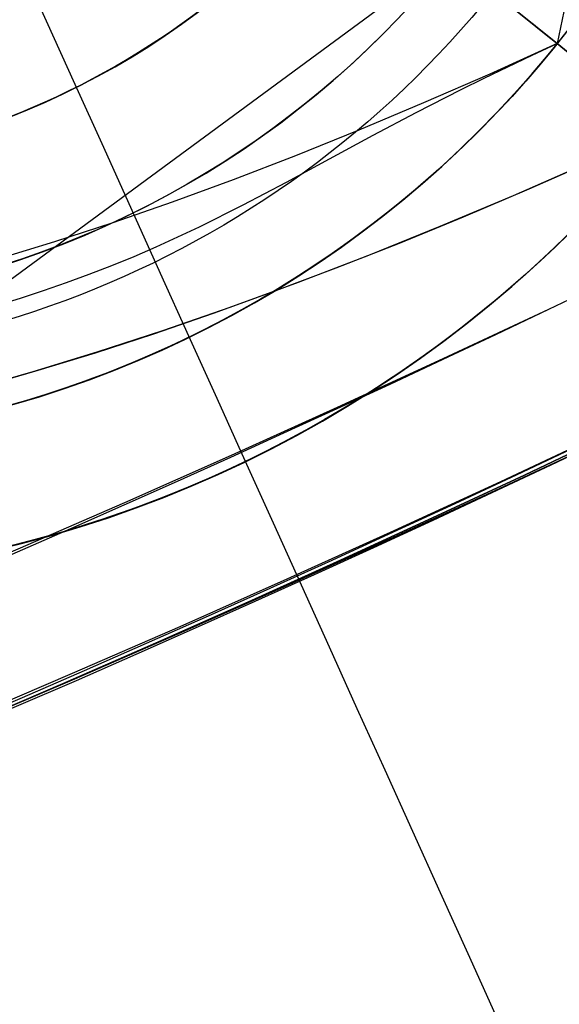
# Model space of a CAD drawing. Extents: x 5157 to 5867, y -156 to 1031.
# Tile 37 of 87: x 5541.38 to 5543.4, y 573.98 to 577.66. Entities that reach past the tile are written whole.
import ezdxf

# ---------------------------------------------------------------- set-up
doc = ezdxf.new("R2010")
doc.units = 0
doc.layers.add('1', color=7, linetype='CONTINUOUS')

msp = doc.modelspace()

# ---------------------------------------------------------------- linework, layer by layer
at = {"layer": '1', "color": 35}
msp.add_line((5543.390288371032, 577.5679257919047, 103.5072568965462), (5537.144562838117, 582.5783505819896, 103.507256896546), dxfattribs=at)
at = {"layer": '1', "color": 39}
msp.add_line((5516.753277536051, 558.579832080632, 26.2827887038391), (5547.411503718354, 581.1497823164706, 26.28278870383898), dxfattribs=at)
at = {"layer": '1', "color": 35}
for points in [[(5543.358568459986, 576.576066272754), (5543.75085925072, 576.7631574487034), (5544.141837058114, 576.9529466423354), (5544.531481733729, 577.1454272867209), (5544.919773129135, 577.3405928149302), (5545.306691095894, 577.5384366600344), (5545.692215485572, 577.7389522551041), (5546.076326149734, 577.9421330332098), (5546.459002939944, 578.1479724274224), (5546.840225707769, 578.3564638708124), (5547.219974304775, 578.5676007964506), (5547.598228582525, 578.7813766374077), (5547.974968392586, 578.9977848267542)], [(5543.446828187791, 577.8383429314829), (5543.390288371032, 577.5679257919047)], [(5543.390288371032, 577.5679257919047), (5543.138569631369, 577.4540844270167), (5542.891743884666, 577.3463424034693), (5542.649811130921, 577.2446997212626), (5542.412771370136, 577.1491563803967), (5542.18062460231, 577.0597123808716), (5541.953370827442, 576.9763677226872), (5541.731010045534, 576.8991224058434), (5541.513542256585, 576.8279764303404), (5541.300967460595, 576.7629297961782), (5541.093285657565, 576.7039825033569), (5540.890496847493, 576.6511345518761), (5540.692601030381, 576.6043859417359), (5540.499598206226, 576.5637366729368), (5540.311488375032, 576.5291867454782), (5540.128271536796, 576.5007361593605), (5539.949947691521, 576.4783849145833), (5539.776516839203, 576.462133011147), (5539.607978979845, 576.4519804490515), (5539.525544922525, 576.4491914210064), (5539.444334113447, 576.4479272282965), (5539.364346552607, 576.4481878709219)], [(5540.262912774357, 576.0696482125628), (5540.450332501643, 576.1024301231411), (5540.642132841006, 576.1406726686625), (5540.838313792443, 576.1843758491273), (5541.038875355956, 576.2335396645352), (5541.243817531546, 576.2881641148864), (5541.45314031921, 576.3482492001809), (5541.666843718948, 576.4137949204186), (5541.884927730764, 576.4848012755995), (5542.107392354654, 576.5612682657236), (5542.33423759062, 576.643195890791), (5542.565463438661, 576.7305841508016), (5542.801069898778, 576.8234330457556), (5543.041056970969, 576.9217425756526), (5543.285424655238, 577.025512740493), (5543.53417295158, 577.1347435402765), (5543.787301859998, 577.2494349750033)], [(5543.503581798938, 577.1211208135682), (5543.225376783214, 576.9996814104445), (5542.952686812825, 576.8851167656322), (5542.685511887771, 576.7774268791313), (5542.423852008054, 576.6766117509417), (5542.167707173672, 576.5826713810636), (5541.917077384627, 576.4956057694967), (5541.671962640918, 576.4154149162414), (5541.432362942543, 576.3420988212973), (5541.198278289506, 576.2756574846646), (5540.969708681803, 576.2160909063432), (5540.746654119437, 576.1633990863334), (5540.529114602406, 576.1175820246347), (5540.317090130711, 576.0786397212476), (5540.110580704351, 576.0465721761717), (5539.909586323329, 576.0213793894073), (5539.714106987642, 576.0030613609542), (5539.52414269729, 575.9916180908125), (5539.431228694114, 575.9884744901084), (5539.339693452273, 575.9870495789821)], [(5535.268054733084, 573.4109395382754), (5535.682374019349, 573.542691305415), (5536.095783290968, 573.6772724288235), (5536.508262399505, 573.8146763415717), (5536.919791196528, 573.9548964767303), (5537.3303495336, 574.0979262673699), (5537.739917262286, 574.2437591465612), (5538.148474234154, 574.3923885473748), (5538.556000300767, 574.5438079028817), (5538.96247531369, 574.6980106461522), (5539.367879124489, 574.8549902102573), (5539.772191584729, 575.0147400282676), (5540.175392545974, 575.1772535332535), (5540.577461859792, 575.3425241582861), (5540.978379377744, 575.5105453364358), (5541.3781249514, 575.6813105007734), (5541.776678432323, 575.8548130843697), (5542.174019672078, 576.0310465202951), (5542.570128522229, 576.2100042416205), (5542.964984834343, 576.3916796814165), (5543.358568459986, 576.576066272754)], [(5538.324343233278, 573.9175853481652), (5538.735198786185, 574.0702417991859), (5539.144994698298, 574.225704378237), (5539.553710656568, 574.3839664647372), (5539.96132634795, 574.5450214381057), (5540.367821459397, 574.7088626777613), (5540.773175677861, 574.875483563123), (5541.177368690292, 575.0448774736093), (5541.580380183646, 575.2170377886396), (5541.982189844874, 575.3919578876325), (5542.382777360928, 575.569631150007), (5542.782122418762, 575.7500509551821), (5543.180204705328, 575.9332106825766), (5543.577003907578, 576.1191037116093)], [(5543.586593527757, 576.0990424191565), (5543.189653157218, 575.9130832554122), (5542.791429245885, 575.7298583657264), (5542.391942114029, 575.5493743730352), (5541.991212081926, 575.3716379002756), (5541.589259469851, 575.1966555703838), (5541.186104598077, 575.0244340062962), (5540.781767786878, 574.8549798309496), (5540.37626935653, 574.6882996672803), (5539.969629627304, 574.5244001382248), (5539.561868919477, 574.3632878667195), (5539.153007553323, 574.2049694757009), (5538.743065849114, 574.0494515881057), (5538.332064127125, 573.8967408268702), (5537.920022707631, 573.746843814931), (5537.506961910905, 573.5997671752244), (5537.092902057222, 573.4555175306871), (5536.677863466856, 573.3141015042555), (5536.261866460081, 573.1755257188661), (5535.844931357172, 573.0397967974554), (5535.427078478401, 572.9069213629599), (5535.008328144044, 572.776906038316)], [(5535.008328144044, 572.7769060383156), (5535.427078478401, 572.9069213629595), (5535.844931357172, 573.039796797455), (5536.261866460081, 573.1755257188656), (5536.677863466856, 573.3141015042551), (5537.092902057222, 573.4555175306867), (5537.506961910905, 573.5997671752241), (5537.920022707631, 573.7468438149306), (5538.332064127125, 573.8967408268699), (5538.743065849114, 574.0494515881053), (5539.153007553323, 574.2049694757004), (5539.561868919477, 574.363287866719), (5539.969629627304, 574.5244001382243), (5540.37626935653, 574.6882996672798), (5540.781767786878, 574.8549798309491), (5541.186104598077, 575.0244340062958), (5541.589259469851, 575.1966555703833), (5541.991212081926, 575.3716379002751), (5542.391942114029, 575.5493743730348), (5542.791429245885, 575.7298583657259), (5543.189653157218, 575.9130832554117), (5543.586593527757, 576.099042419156)]]:
    msp.add_lwpolyline(points, dxfattribs=at)
msp.add_polyline3d([(5541.299264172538, 576.5908737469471, 103.6670238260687), (5541.386157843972, 576.6174744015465, 103.6666284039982), (5541.472438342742, 576.6456661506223, 103.665724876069), (5541.558055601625, 576.6754120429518, 103.66430862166), (5541.642959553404, 576.7066751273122, 103.66237502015), (5541.727100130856, 576.7394184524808, 103.6599194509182), (5541.810427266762, 576.7736050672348, 103.6569372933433), (5541.892890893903, 576.8091980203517, 103.6534239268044), (5541.974440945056, 576.8461603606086, 103.6493747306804), (5542.055027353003, 576.8844551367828, 103.6447850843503), (5542.218072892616, 576.9663073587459, 103.6328842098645), (5542.37931076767, 577.0511916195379, 103.6173680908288), (5542.540432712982, 577.1381196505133, 103.5985581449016), (5542.703130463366, 577.2261031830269, 103.5767757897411), (5542.864326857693, 577.311206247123, 103.5532958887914), (5543.03137287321, 577.3961280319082, 103.5308007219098), (5543.117657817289, 577.438716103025, 103.5213671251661), (5543.206087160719, 577.4814930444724, 103.5139133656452), (5543.29688823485, 577.5245369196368, 103.5090173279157), (5543.390288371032, 577.5679257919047, 103.5072568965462)], dxfattribs=at)
at = {"layer": '1', "color": 35, "extrusion": (0, 0, -1)}
for centre, radius in [((-5540.267425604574, 580.073138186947, -104.016232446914), 4.512519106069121), ((-5540.267425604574, 580.073138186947, -103.5072568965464), 4.003543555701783), ((-5540.267425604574, 580.073138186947, -104.5252079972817), 4.003543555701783), ((-5540.267425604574, 580.073138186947, -104.016232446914), 3.494568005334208)]:
    msp.add_circle(centre, radius, dxfattribs=at)
at = {"layer": '1', "color": 35, "extrusion": (0.6257487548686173, 0.7800246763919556, 5.522026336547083e-30)}
msp.add_circle((-3962.568805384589, 104.016232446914, 3919.286805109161), 0.508975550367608, dxfattribs=at)
at = {"layer": '1', "color": 35, "extrusion": (0, 0, -1)}
for centre, radius, start, end in [((-5516.622270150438, 632.5078643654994, -275.000016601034), 65.49025845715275, 218.7371651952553, 38.73716519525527), ((-5516.622270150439, 632.5078643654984, -251.484028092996), 65.49025845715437, 218.7371651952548, 38.73716519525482), ((-5516.622270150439, 632.5078643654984, -251.484028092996), 64.49025845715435, 218.737165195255, 38.73716519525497), ((-5516.622270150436, 632.5078643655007, -52.6072568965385), 62.49999999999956, 218.7371651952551, 38.73716519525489), ((-5516.622270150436, 632.5078643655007, -103.5072568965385), 62.49999999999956, 218.7371651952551, 38.73716519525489), ((-5516.622270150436, 632.5078643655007, -103.5072568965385), 51.793705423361, 218.7371651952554, 38.73716519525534), ((-5516.622270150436, 632.5078643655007, -101.5072568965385), 50.52081187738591, 218.7371651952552, 38.73716519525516), ((-5540.267425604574, 580.073138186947, -104.457845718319), 4.512519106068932, 38.73716519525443, 218.7371651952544), ((-5540.267425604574, 580.073138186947, -104.016232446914), 4.512519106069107, 38.73716519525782, 218.7371651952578), ((-5540.267425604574, 580.073138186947, -103.5072568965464), 4.003543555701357, 327.8098576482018, 218.7371651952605), ((-5540.267425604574, 580.073138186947, -104.5252079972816), 4.003543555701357, 18.92238224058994, 308.7371651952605), ((-5540.267425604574, 580.073138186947, -104.016232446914), 3.49456800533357, 353.89587727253, 308.7371651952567), ((-5540.267425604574, 580.073138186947, -104.457845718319), 4.512519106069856, 218.7371651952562, 38.73716519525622), ((-5540.250347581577, 580.086838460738, -101.507256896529), 3, 128.7371651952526, 308.7371651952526), ((-5540.267425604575, 580.0731381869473, -106.706821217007), 3.695611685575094, 218.7371651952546, 38.73716519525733), ((-5540.267425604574, 580.073138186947, -103.5072568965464), 4.003543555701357, 218.7371651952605, 277.0576977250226), ((-5540.267425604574, 580.073138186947, -104.016232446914), 4.512519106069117, 218.7371651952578, 239.0574447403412), ((-5540.267425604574, 580.073138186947, -104.016232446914), 4.512519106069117, 239.0574447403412, 270.0694150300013), ((-5516.622270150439, 632.5078643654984, -226.000016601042), 62.52223547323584, 244.4514509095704, 272.8865546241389), ((-5516.622270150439, 632.5078643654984, -225.000016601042), 62.52223547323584, 244.4514509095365, 272.8865208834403)]:
    msp.add_arc(centre, radius, start, end, dxfattribs=at)
at = {"layer": '1', "color": 35}
for centre, radius, start, end in [((5516.62227015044, 632.5078643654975, 275.000016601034), 64.49025845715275, 141.2628348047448, 321.2628348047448), ((5516.622270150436, 632.5078643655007, 101.5072568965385), 62.49999999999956, 141.2628348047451, 321.2628348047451), ((5516.622270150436, 632.5078643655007, 47.81050027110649), 62.5000000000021, 141.2628348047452, 321.2628348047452), ((5516.622270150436, 632.5078643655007, 102.5072568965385), 62.5000000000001, 141.2628348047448, 321.2628348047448), ((5540.250347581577, 580.086838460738, 52.60725689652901), 3, 231.2628348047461, 51.26283480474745), ((5540.250347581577, 580.086838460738, 77.05725689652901), 3.000000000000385, 231.2628348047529, 51.26283480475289), ((5516.622270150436, 632.5078643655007, 42.50725689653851), 61.99351325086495, 269.8342633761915, 295.5485490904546)]:
    msp.add_arc(centre, radius, start, end, dxfattribs=at)
at = {"layer": '1', "color": 39, "extrusion": (0, 0, -1)}
for centre, radius, start, end in [((-5516.962369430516, 631.9088760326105, -24.54245504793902), 78.014406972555, 155.6800077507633, 275.6800077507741), ((-5516.962369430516, 631.90887603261, -24.54245504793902), 77.829117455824, 155.6800077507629, 275.6800077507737), ((-5516.962369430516, 631.90887603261, -16.98230980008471), 77.829117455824, 155.6800077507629, 275.6800077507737)]:
    msp.add_arc(centre, radius, start, end, dxfattribs=at)
at = {"layer": '1', "color": 39}
for centre, radius, start, end in [((5516.96236943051, 631.9088760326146, 16.98230980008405), 78.01440697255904, 264.3199922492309, 24.31999224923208), ((5516.962369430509, 631.9088760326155, 20.76238242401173), 78.01440697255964, 264.3199922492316, 24.31999224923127)]:
    msp.add_arc(centre, radius, start, end, dxfattribs=at)
at = {"layer": '1', "color": 39, "extrusion": (-2.176824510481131e-06, -9.294924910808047e-07, -0.9999999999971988)}
msp.add_arc((-5514.542148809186, 637.5058124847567, -20.76885617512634), 77.99448487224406, 162.3791233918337, 255.8662510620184, dxfattribs=at)
at = {"layer": '1', "color": 39, "extrusion": (-0.9112596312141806, -0.4118323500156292, 1.472181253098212e-15)}
msp.add_arc((1743.460412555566, 43.55667295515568, -5287.625611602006), 40.5278897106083, 269.4206843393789, 319.0268280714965, dxfattribs=at)
at = {"layer": '1', "color": 35, "extrusion": (-0.6257487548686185, -0.7800246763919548, -8.077935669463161e-28)}
msp.add_arc((3960.66998302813, 104.899458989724, -3919.286805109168), 2.407797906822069, 1.352641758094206e-12, 90.00000000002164, dxfattribs=at)
at = {"layer": '1', "color": 35, "extrusion": (0.6257487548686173, 0.7800246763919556, 5.04837138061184e-15)}
msp.add_arc((-3962.568805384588, 104.0162324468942, 3919.286805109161), 0.508975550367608, 270, 180, dxfattribs=at)
at = {"layer": '1', "color": 35, "extrusion": (-0.6257487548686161, -0.7800246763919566, 2.057055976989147e-15)}
msp.add_arc((3962.568805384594, 104.0162324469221, -3919.286805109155), 0.508975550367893, 270.0000000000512, 0, dxfattribs=at)

doc.saveas('drawing.dxf')
